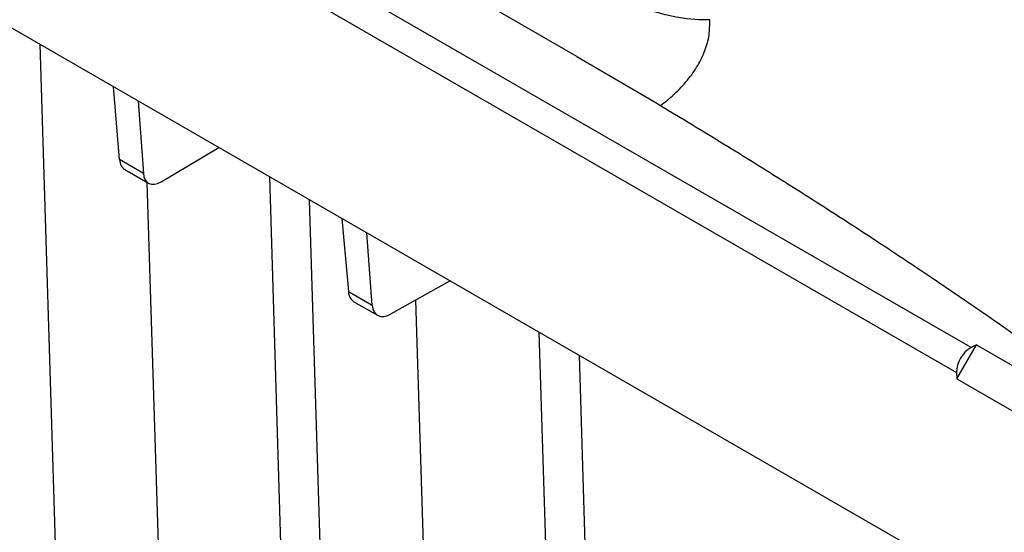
# Paper-space layout '1012-790 Hybird 2way' of a CAD drawing. Header units: millimetres. Extents: x 51 to 2966, y 67 to 3970.
# Tile 91 of 110: x 1631 to 2013, y 3023 to 3222. Entities that reach past the tile are written whole.
import ezdxf

# ---------------------------------------------------------------- set-up
doc = ezdxf.new("R2010")
doc.units = ezdxf.units.MM

psp = doc.layouts.new('1012-790 Hybird 2way')

# ---------------------------------------------------------------- linework, layer by layer
at = {"color": 7, "linetype": 'Continuous', "lineweight": 25}
for p, q in [((2000.03, 3094.45), (1441.66, 3416.79)), ((1436, 3407.1), (1994.37, 3084.76)), ((2102.94, 2944.21), (1325.12, 3393.23)), ((1846.99, 3207.58), (1637.64, 3328.44)), ((1669.41, 3167.52), (1666.98, 3195.88)), ((1676.67, 3190.29), (1678.64, 3162.18)), ((1685.51, 3158.9), (1707.88, 3172.27)), ((1678.64, 3162.18), (1669.41, 3167.52)), ((1671.45, 3163.63), (1680.62, 3158.34)), ((1727.55, 3160.92), (1732.9, 2987.17)), ((1755.75, 3144.64), (1758.25, 3116.23)), ((1767.49, 3110.89), (1765.44, 3139.05)), ((1797.77, 3120.38), (1774.6, 3107.47)), ((1758.25, 3116.23), (1767.49, 3110.89)), ((1760.37, 3112.3), (1769.53, 3107.01)), ((1832.23, 3100.49), (1837.6, 2925.94)), ((1994.46, 3082.35), (2002.16, 3095.53)), ((2002.16, 3095.53), (2000.03, 3094.45)), ((2002.16, 3095.53), (2087.01, 3046.55)), ((1994.37, 3084.76), (1994.46, 3082.35)), ((1994.46, 3082.35), (2079.31, 3033.37))]:
    psp.add_line(p, q, dxfattribs=at)
at = {"color": 8, "linetype": 'Continuous', "lineweight": 25}
for p, q in [((1638.47, 3212.34), (1651.35, 2793.93)), ((1684.77, 3007.97), (1680.13, 3158.62)), ((1748.9, 2964.87), (1743.14, 3151.92)), ((1784.35, 3112.9), (1789.35, 2950.76)), ((1847.82, 3091.49), (1860.7, 2673.08))]:
    psp.add_line(p, q, dxfattribs=at)
at = {"color": 8, "linetype": 'Continuous', "lineweight": 25, "flags": 128}
psp.add_lwpolyline([(1898.58, 3221.9), (1894.2, 3221.88), (1889.85, 3222.18), (1885.55, 3222.81), (1881.34, 3223.75), (1877.25, 3225.01), (1873.31, 3226.57), (1869.55, 3228.41), (1866, 3230.54), (1862.69, 3232.92), (1859.64, 3235.54), (1856.88, 3238.38), (1854.43, 3241.43), (1852.3, 3244.64), (1850.52, 3248.01), (1849.09, 3251.51), (1848.03, 3255.1), (1847.35, 3258.76), (1847.08, 3261.65)], dxfattribs=at)
at = {"color": 7, "linetype": 'Continuous', "lineweight": 25}
for centre, major_axis, ratio, start_param, end_param in [((1676.32, 3172.37), (4.8, 8.77), 0.572148, 2.430521, 3.128734), ((1685.57, 3167.03), (4.94, 8.7), 0.562244, 2.439238, 3.922768), ((1765.41, 3120.94), (5.07, 8.62), 0.592475, 2.447978, 3.146191), ((1774.66, 3115.6), (5.2, 8.55), 0.58222, 2.456695, 3.940225), ((2000.38, 3087.71), (3.99, 6.93), 0.648811, 0.784612, 2.337955)]:
    psp.add_ellipse(centre, major_axis=major_axis, ratio=ratio, start_param=start_param, end_param=end_param, dxfattribs=at)
at = {"color": 8, "linetype": 'Continuous', "lineweight": 25}
psp.add_open_spline([(1879.41, 3188.49), (1881.24, 3189.95), (1885.23, 3193.11), (1890.07, 3198.36), (1894.12, 3204.08), (1896.89, 3209.97), (1898.54, 3215.94), (1898.56, 3219.91), (1898.58, 3221.9)], degree=3, knots=[0, 0, 0, 0, 0.145369, 0.316627, 0.487338, 0.658045, 0.829294, 1, 1, 1, 1], dxfattribs=at)
at = {"color": 7, "linetype": 'Continuous', "lineweight": 25}
psp.add_open_spline([(1846.99, 3207.58), (1855.29, 3202.75), (1871.9, 3193.09), (1896.38, 3178.35), (1920.54, 3163.44), (1944.33, 3148.34), (1967.75, 3133.07), (1990.8, 3117.62), (2013.52, 3102), (2028.36, 3091.44), (2035.77, 3086.16)], degree=3, knots=[0, 0, 0, 0, 0.12508, 0.250182, 0.375261, 0.500364, 0.625227, 0.750091, 0.875046, 1, 1, 1, 1], dxfattribs=at)

doc.saveas('drawing.dxf')
